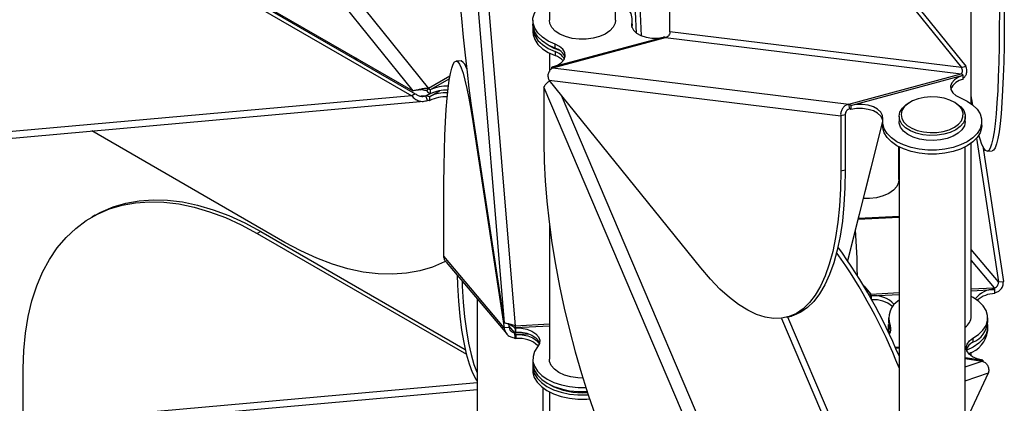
# Model space of a CAD drawing. Header units: millimetres. Extents: x 5 to 415, y 2 to 292.
# Tile 69 of 82: x 296.15 to 308.05, y 194.88 to 199.52. Entities that reach past the tile are written whole.
import ezdxf

# ---------------------------------------------------------------- set-up
doc = ezdxf.new("R2010")
doc.units = ezdxf.units.MM

msp = doc.modelspace()

# ---------------------------------------------------------------- linework, layer by layer
at = {"color": 7, "linetype": 'Continuous', "lineweight": 25}
for p, q in [((295.1554, 206.0702), (301.09, 198.6876)), ((295.0031, 205.9921), (300.8991, 198.6575)), ((301.2771, 204.5769), (302.0051, 195.8508)), ((302.5501, 203.2112), (302.5501, 199.5112)), ((303.3501, 199.5112), (303.3501, 203.2112)), ((301.5338, 203.0522), (302.1377, 195.813)), ((305.6979, 201.2105), (307.5316, 198.9408)), ((305.7522, 201.2251), (307.586, 198.9554)), ((297.8315, 200.4283), (300.8991, 198.6575)), ((297.8202, 200.3679), (300.8878, 198.597)), ((297.8626, 200.3924), (300.9302, 198.6215)), ((304.0071, 199.3723), (304.0071, 200.037)), ((307.6491, 198.5003), (307.6491, 199.6117)), ((302.3501, 199.5112), (302.3501, 199.4622)), ((303.5461, 199.4345), (303.5461, 199.4712)), ((303.5501, 199.4622), (303.5474, 199.429)), ((303.5501, 199.4622), (303.5501, 199.5112)), ((302.3501, 199.4213), (302.3501, 199.3723)), ((303.5501, 199.4213), (303.5491, 199.4418)), ((303.5501, 199.4202), (303.5501, 199.4213)), ((307.5316, 198.9408), (304.0071, 199.3723)), ((302.5898, 198.9467), (303.9309, 199.3078)), ((302.5933, 198.9351), (303.9527, 199.3011)), ((302.6202, 199.1729), (302.6202, 199.2219)), ((303.9401, 199.3102), (303.9309, 199.3078)), ((303.9527, 199.3011), (307.5279, 198.8633)), ((302.5501, 199.1142), (302.5501, 198.8908)), ((302.6202, 199.132), (302.6202, 199.083)), ((300.2239, 199.0473), (300.1968, 199.0448)), ((300.2349, 199.0409), (300.2078, 199.0385)), ((301.4826, 199.0196), (301.4228, 199.0166)), ((301.5472, 198.9516), (301.541, 198.948)), ((302.5898, 198.9467), (302.5807, 198.9442)), ((302.5807, 198.9259), (302.5807, 198.9442)), ((302.5933, 198.9351), (306.1685, 198.4973)), ((306.1685, 198.4973), (307.5279, 198.8633)), ((307.5316, 198.9408), (307.586, 198.9554)), ((301.3482, 198.8367), (301.09, 198.6876)), ((301.3424, 198.8023), (301.1113, 198.6688)), ((302.548, 198.7849), (306.0724, 198.3534)), ((304.3817, 196.5152), (302.548, 198.7849)), ((306.1939, 198.4791), (307.5533, 198.8451)), ((307.5533, 198.7961), (307.5533, 198.8451)), ((300.9302, 198.6215), (300.8878, 198.597)), ((301.0575, 198.597), (301.1044, 198.6241)), ((301.0688, 198.6575), (301.09, 198.6876)), ((301.107, 198.5897), (301.2255, 198.6581)), ((301.1113, 198.6688), (301.1113, 198.6198)), ((302.4846, 198.6972), (306.009, 190.4039)), ((302.4846, 198.6972), (302.4846, 198.0325)), ((300.8878, 198.597), (294.9917, 198.0698)), ((295.0708, 197.9978), (301.0327, 198.5309)), ((301.0575, 198.597), (301.0014, 198.592)), ((301.0787, 198.5423), (301.0575, 198.597)), ((301.107, 198.5897), (301.0999, 198.5856)), ((301.0999, 198.5856), (301.0999, 198.5366)), ((301.107, 198.5407), (301.0999, 198.5366)), ((301.107, 198.5407), (301.107, 198.5897)), ((302.6928, 198.6057), (306.1812, 190.3972)), ((306.9118, 198.5212), (306.8941, 198.511)), ((307.4599, 198.511), (307.4422, 198.5212)), ((307.6491, 198.5115), (307.651, 198.4989)), ((306.1812, 198.4392), (306.1685, 198.4973)), ((306.1939, 198.4791), (306.1939, 198.4301)), ((301.6249, 198.2878), (301.635, 198.2883)), ((301.6249, 198.2878), (302.0037, 195.793)), ((301.6263, 198.3456), (302.0051, 195.8508)), ((306.1268, 198.368), (306.0724, 198.3534)), ((306.0724, 198.3534), (306.0724, 197.6886)), ((306.1268, 198.368), (306.1268, 197.7033)), ((306.577, 198.2848), (306.1554, 196.6069)), ((306.1578, 196.6034), (306.577, 198.2716)), ((306.577, 198.2865), (306.577, 198.2375)), ((306.777, 198.3478), (306.777, 198.2865)), ((307.577, 198.2865), (307.577, 198.3478)), ((307.777, 198.2375), (307.777, 198.2865)), ((299.3533, 196.8245), (297.0191, 198.172)), ((307.7141, 198.0832), (307.9776, 196.3475)), ((306.776, 197.5839), (306.776, 197.9798)), ((306.777, 197.9794), (306.777, 194.2794)), ((307.577, 194.2794), (307.577, 197.9794)), ((307.6491, 195.9301), (307.6491, 198.0237)), ((307.7889, 197.9876), (308.0374, 196.3505)), ((307.8422, 197.9276), (307.902, 197.9306)), ((306.0724, 197.6886), (306.1268, 197.7033)), ((301.2757, 196.6573), (301.2757, 197.322)), ((297.0621, 197.1542), (297.0196, 197.1297)), ((306.2842, 197.1064), (306.777, 197.1313)), ((306.2869, 197.1173), (306.777, 197.1421)), ((299.0619, 196.9562), (299.0195, 196.9317)), ((299.0619, 196.9562), (301.5335, 195.5294)), ((302.5501, 197.0507), (302.5501, 195.4142)), ((299.0195, 196.9317), (301.5473, 195.4724)), ((307.9776, 196.3475), (307.6491, 196.7375)), ((302.0037, 195.793), (301.2757, 196.6573)), ((307.6491, 196.607), (307.9283, 196.2755)), ((301.3024, 196.5873), (302.0347, 195.7179)), ((306.3497, 196.3001), (306.4341, 196.1999)), ((307.6491, 196.2614), (307.9283, 196.2755)), ((307.6491, 196.2397), (307.9336, 196.2541)), ((307.9336, 196.2051), (307.9336, 196.2541)), ((307.9776, 196.3475), (308.0374, 196.3505)), ((301.6771, 196.1424), (301.6771, 192.971)), ((306.4341, 196.1999), (306.4082, 196.1946)), ((306.4341, 196.1999), (306.777, 196.2172)), ((306.4363, 196.1483), (306.4341, 196.1999)), ((306.4393, 196.1785), (306.777, 196.1956)), ((306.4393, 196.1785), (306.4393, 196.1429)), ((305.355, 195.906), (306.777, 192.56)), ((305.4216, 195.9189), (305.476, 195.9335)), ((306.777, 192.7592), (305.4329, 195.9219)), ((306.6491, 195.9117), (306.6491, 195.8627)), ((307.8491, 195.8627), (307.8491, 195.9117)), ((302.0634, 195.796), (302.0037, 195.793)), ((302.0572, 195.8371), (302.0634, 195.796)), ((302.1337, 195.73), (302.0602, 195.8173)), ((302.1351, 195.7878), (302.1377, 195.813)), ((302.5501, 195.8339), (302.1377, 195.813)), ((302.5501, 195.8099), (302.1403, 195.7892)), ((302.1403, 195.7892), (302.1403, 195.7402)), ((306.6491, 195.8035), (306.6491, 195.7545)), ((306.6707, 195.8196), (306.6707, 195.7706)), ((306.6707, 195.7706), (306.6773, 195.7529)), ((307.8491, 195.7545), (307.8491, 195.8035)), ((302.1337, 195.73), (302.232, 195.735)), ((302.1363, 195.6703), (302.1337, 195.73)), ((302.149, 195.7092), (302.1389, 195.7087)), ((302.1389, 195.7087), (302.1389, 195.6597)), ((302.149, 195.6602), (302.1389, 195.6597)), ((302.149, 195.7092), (302.304, 195.717)), ((302.149, 195.6602), (302.149, 195.7092)), ((306.6506, 195.7301), (306.6491, 195.7545)), ((307.6704, 195.6651), (307.6704, 195.6161)), ((306.7277, 195.5633), (306.777, 195.5557)), ((306.7331, 195.5511), (306.777, 195.5443)), ((302.3501, 195.4142), (302.3501, 195.3652)), ((307.577, 195.4321), (307.788, 195.3995)), ((307.577, 195.4207), (307.7802, 195.3893)), ((307.6491, 195.4527), (307.6491, 195.4963)), ((296.191, 194.6336), (296.191, 195.2983)), ((302.3501, 195.3244), (302.3501, 195.2754)), ((307.577, 195.3215), (307.7802, 195.3893)), ((307.788, 195.3995), (307.788, 195.3856)), ((307.577, 194.6408), (307.8573, 195.2453)), ((307.577, 195.1518), (307.8573, 195.2453)), ((301.6771, 195.1241), (296.191, 194.6336)), ((302.4771, 192.971), (302.4771, 195.0623)), ((296.1486, 194.5525), (301.6771, 195.0469)), ((302.5501, 195.0172), (302.5501, 192.2972))]:
    msp.add_line(p, q, dxfattribs=at)
at = {"color": 7, "linetype": 'Continuous', "lineweight": 25, "flags": 128}
for points in [[(301.2771, 203.9121), (301.2779, 203.6839), (301.2804, 203.446), (301.2844, 203.1995), (301.29, 202.9456), (301.2973, 202.6855), (301.306, 202.4204), (301.3163, 202.1516), (301.3279, 201.8802), (301.341, 201.6076), (301.3554, 201.335), (301.3711, 201.0636), (301.388, 200.7949), (301.4059, 200.5299), (301.4249, 200.27), (301.4449, 200.0163), (301.4657, 199.7701), (301.4872, 199.5325), (301.5094, 199.3046), (301.5321, 199.0874), (301.5553, 198.882), (301.5788, 198.6893), (301.6025, 198.5102), (301.6263, 198.3456)], [(302.6202, 199.2219), (302.5372, 199.2599), (302.467, 199.3058), (302.4119, 199.3581), (302.3737, 199.4151), (302.3534, 199.4752), (302.3517, 199.5364), (302.3688, 199.5968), (302.4039, 199.6545), (302.4562, 199.7078), (302.5238, 199.7549), (302.5501, 199.7693)], [(303.3501, 199.7693), (303.3814, 199.752), (303.4481, 199.7044), (303.4992, 199.6508), (303.5332, 199.5929), (303.549, 199.5323), (303.5461, 199.4712)], [(307.9893, 199.6222), (307.9885, 199.4046), (307.9861, 199.1989), (307.982, 199.0058), (307.9764, 198.8263), (307.9691, 198.6612), (307.9604, 198.5114), (307.9502, 198.3774), (307.9385, 198.26), (307.9254, 198.1597), (307.911, 198.0769), (307.8953, 198.012), (307.8785, 197.9654), (307.8605, 197.9372), (307.8415, 197.9276), (307.8215, 197.9366), (307.8008, 197.9642), (307.7792, 198.0103), (307.757, 198.0746), (307.7432, 198.1229)], [(308.0491, 199.6252), (308.0483, 199.4077), (308.0458, 199.2019), (308.0418, 199.0088), (308.0361, 198.8293), (308.0289, 198.6642), (308.0202, 198.5144), (308.0099, 198.3804), (307.9982, 198.263), (307.9852, 198.1627), (307.9708, 198.0799), (307.9551, 198.015), (307.9382, 197.9684), (307.9203, 197.9402), (307.902, 197.9306)], [(302.6202, 199.1729), (302.5372, 199.2109), (302.467, 199.2568), (302.4119, 199.3091), (302.3737, 199.3662), (302.3534, 199.4262), (302.3501, 199.4622)], [(302.9089, 199.2815), (302.8243, 199.292), (302.7456, 199.3127), (302.6765, 199.3427), (302.6202, 199.3806), (302.5793, 199.4246), (302.5557, 199.4727), (302.5501, 199.5112)], [(303.3501, 199.5112), (303.3452, 199.475), (303.3225, 199.4268), (303.2823, 199.3826), (303.2267, 199.3443), (303.1581, 199.3139), (303.0798, 199.2927), (302.9954, 199.2817), (302.9089, 199.2815)], [(303.5461, 199.4712), (303.5473, 199.4295), (303.5671, 199.3895), (303.6043, 199.3538), (303.6563, 199.325), (303.7195, 199.3049), (303.7896, 199.295), (303.8617, 199.296), (303.9309, 199.3078)], [(302.3501, 199.3723), (302.3534, 199.3364), (302.3737, 199.2763), (302.4119, 199.2192), (302.467, 199.1669), (302.5372, 199.1211), (302.6202, 199.083)], [(302.3512, 199.4418), (302.3534, 199.3854), (302.3737, 199.3253), (302.4119, 199.2682), (302.467, 199.2159), (302.5372, 199.1701), (302.6202, 199.132)], [(302.5898, 198.9467), (302.6499, 198.9697), (302.6975, 199.001), (302.7294, 199.0383), (302.7434, 199.0792), (302.7386, 199.1207), (302.7151, 199.1601), (302.6747, 199.1946), (302.6202, 199.2219)], [(302.5439, 199.2073), (302.6059, 199.1737), (302.6719, 199.1474)], [(301.2757, 197.322), (301.2765, 197.5395), (301.2789, 197.7453), (301.283, 197.9384), (301.2886, 198.1179), (301.2959, 198.283), (301.3046, 198.4328), (301.3148, 198.5668), (301.3265, 198.6842), (301.3396, 198.7845), (301.354, 198.8673), (301.3697, 198.9322), (301.3866, 198.9788), (301.4045, 199.007), (301.4235, 199.0166), (301.4435, 199.0076), (301.4643, 198.98), (301.4858, 198.9339), (301.508, 198.8696), (301.5307, 198.7873), (301.5539, 198.6875), (301.5774, 198.5706), (301.6011, 198.4372), (301.6249, 198.2878)], [(307.5533, 198.8451), (307.4937, 198.8224), (307.4462, 198.7915), (307.4141, 198.7547), (307.3995, 198.7143), (307.4034, 198.6731), (307.4256, 198.6339), (307.4645, 198.5993), (307.5176, 198.5717)], [(307.5176, 198.5717), (307.5985, 198.533), (307.6664, 198.4869), (307.7194, 198.4346), (307.7558, 198.3778), (307.7745, 198.3182), (307.7749, 198.2576), (307.757, 198.1979), (307.7214, 198.1409), (307.6691, 198.0884), (307.6018, 198.0419), (307.5215, 198.0029), (307.4306, 197.9726), (307.332, 197.9519), (307.2286, 197.9414), (307.1237, 197.9415), (307.0204, 197.9522), (306.9219, 197.973), (306.8311, 198.0035), (306.751, 198.0426), (306.6839, 198.0892), (306.6319, 198.1418), (306.5965, 198.1988), (306.579, 198.2586), (306.5797, 198.3191)], [(307.4599, 198.511), (307.4715, 198.504), (307.5228, 198.4638), (307.558, 198.4182), (307.5753, 198.3692), (307.574, 198.3193), (307.5541, 198.2707), (307.5166, 198.2257), (307.4632, 198.1864), (307.3964, 198.1547), (307.3194, 198.132), (307.2357, 198.1193), (307.1493, 198.1174), (307.0642, 198.1262), (306.9843, 198.1454), (306.9135, 198.174), (306.8549, 198.2108), (306.8115, 198.254), (306.7851, 198.3015), (306.7771, 198.3512), (306.7877, 198.4008), (306.8166, 198.4479), (306.8623, 198.4903), (306.8941, 198.511)], [(307.3211, 198.568), (307.2433, 198.5812), (307.1624, 198.5845), (307.0822, 198.5776), (307.0064, 198.5609), (306.9386, 198.5353), (306.8819, 198.5018), (306.8391, 198.462), (306.812, 198.4179), (306.802, 198.3714), (306.8096, 198.3248), (306.8343, 198.2803), (306.8751, 198.2398), (306.9299, 198.2053), (306.9964, 198.1785), (307.0712, 198.1605), (307.151, 198.1522), (307.2321, 198.154), (307.3105, 198.1659), (307.3827, 198.1872), (307.4453, 198.2169), (307.4954, 198.2538), (307.5305, 198.2959), (307.5492, 198.3415), (307.5504, 198.3883), (307.5341, 198.4342), (307.5012, 198.477), (307.4531, 198.5146), (307.3921, 198.5455), (307.3211, 198.568)], [(307.6675, 198.486), (307.6639, 198.507), (307.6491, 198.5981)], [(306.5797, 198.3191), (306.5771, 198.3604), (306.5562, 198.3998), (306.5184, 198.4348), (306.4663, 198.463), (306.4033, 198.4825), (306.3338, 198.492), (306.2624, 198.4908), (306.1939, 198.4791)], [(306.5781, 198.3076), (306.5771, 198.3114), (306.5562, 198.3508), (306.5184, 198.3858), (306.4663, 198.414), (306.4033, 198.4335), (306.3338, 198.443), (306.2624, 198.4418), (306.1939, 198.4301)], [(307.0233, 198.0733), (306.9475, 198.0974), (306.8825, 198.1303), (306.8312, 198.1705), (306.7961, 198.2161), (306.7787, 198.265), (306.777, 198.2865)], [(307.577, 198.2865), (307.577, 198.283), (307.5663, 198.2335), (307.5375, 198.1864), (307.4917, 198.144), (307.4313, 198.1083), (307.359, 198.0809), (307.2782, 198.0631), (307.1926, 198.0558), (307.1063, 198.0592), (307.0233, 198.0733)], [(307.777, 198.2375), (307.7749, 198.2086), (307.757, 198.1489), (307.7214, 198.0919), (307.6691, 198.0394), (307.6018, 197.9929), (307.5215, 197.9539), (307.4306, 197.9236), (307.332, 197.9029), (307.2286, 197.8924), (307.1237, 197.8925), (307.0204, 197.9032), (306.9219, 197.924), (306.8311, 197.9545), (306.751, 197.9936), (306.6839, 198.0402), (306.6319, 198.0928), (306.5965, 198.1498), (306.579, 198.2096), (306.577, 198.2375)], [(302.4846, 198.0325), (302.4885, 197.8047), (302.5003, 197.5683), (302.5199, 197.3242), (302.5473, 197.0737), (302.5822, 196.8179), (302.6246, 196.558), (302.6741, 196.2952), (302.7307, 196.0308), (302.794, 195.7659), (302.8638, 195.5019), (302.9397, 195.2399), (303.0213, 194.9811), (303.1083, 194.7269), (303.2003, 194.4783), (303.2968, 194.2364), (303.3975, 194.0026), (303.5017, 193.7778), (303.6091, 193.563), (303.7192, 193.3593), (303.8313, 193.1677), (303.9451, 192.989), (304.0599, 192.824), (304.1753, 192.6736)], [(306.0724, 197.6886), (306.0685, 197.4706), (306.0567, 197.2634), (306.0371, 197.0679), (306.0097, 196.885), (305.9748, 196.7157), (305.9325, 196.5606), (305.8829, 196.4206), (305.8263, 196.2962), (305.763, 196.1881), (305.6932, 196.0968), (305.6174, 196.0226), (305.5357, 195.9659), (305.4487, 195.9271), (305.3567, 195.9062), (305.2602, 195.9033), (305.1595, 195.9186), (305.0553, 195.9518), (304.9479, 196.003), (304.8379, 196.0717), (304.7257, 196.1577), (304.6119, 196.2607), (304.4971, 196.38), (304.3817, 196.5152)], [(306.1268, 197.7033), (306.1229, 197.4853), (306.1111, 197.278), (306.0915, 197.0825), (306.0641, 196.8997), (306.0292, 196.7303), (305.9868, 196.5753), (305.9373, 196.4352), (305.8807, 196.3109), (305.8174, 196.2028), (305.7476, 196.1114), (305.6717, 196.0372), (305.5901, 195.9806), (305.5031, 195.9417), (305.476, 195.9335)], [(306.776, 197.5839), (306.7711, 197.5477), (306.7484, 197.4995), (306.7082, 197.4553), (306.6526, 197.4171), (306.584, 197.3866), (306.5057, 197.3654), (306.4213, 197.3545), (306.3463, 197.3536)], [(296.191, 195.2983), (296.1976, 195.5174), (296.2174, 195.7279), (296.2502, 195.9287), (296.2959, 196.119), (296.3544, 196.2978), (296.4252, 196.4644), (296.5082, 196.6179), (296.6028, 196.7577), (296.7087, 196.883), (296.8254, 196.9934), (296.9524, 197.0882), (297.0889, 197.167), (297.2345, 197.2296), (297.3884, 197.2755), (297.5499, 197.3046), (297.7182, 197.3167), (297.8926, 197.3118), (298.0723, 197.2899), (298.2564, 197.2511), (298.444, 197.1956), (298.6343, 197.1236), (298.8265, 197.0355), (299.0195, 196.9317)], [(297.0621, 197.1542), (297.1313, 197.1915), (297.2769, 197.2541), (297.4308, 197.3), (297.5923, 197.3291), (297.7606, 197.3412), (297.935, 197.3363), (298.1147, 197.3144), (298.2988, 197.2756), (298.4864, 197.2201), (298.6768, 197.1481), (298.8689, 197.06), (299.0619, 196.9562)], [(301.3028, 196.5988), (301.2839, 196.5891), (301.1383, 196.5266), (300.9844, 196.4807), (300.8229, 196.4516), (300.6546, 196.4394), (300.4802, 196.4443), (300.3005, 196.4662), (300.1164, 196.505), (299.9288, 196.5606), (299.7385, 196.6325), (299.5464, 196.7206), (299.3533, 196.8245)], [(301.4347, 196.4302), (301.4397, 196.3059), (301.4517, 196.112), (301.4684, 195.9314), (301.4898, 195.7649), (301.5157, 195.6133), (301.546, 195.4773), (301.5807, 195.3576), (301.6194, 195.2546), (301.6621, 195.1689), (301.6771, 195.1444)], [(301.4949, 196.3587), (301.4977, 196.297), (301.5097, 196.1031), (301.5264, 195.9224), (301.5478, 195.7559), (301.5737, 195.6043), (301.604, 195.4684), (301.6386, 195.3486), (301.6771, 195.2463)], [(307.6704, 195.6651), (307.7384, 195.7113), (307.7914, 195.7636), (307.8279, 195.8204), (307.8466, 195.88), (307.847, 195.9406), (307.8292, 196.0003), (307.7936, 196.0572), (307.7413, 196.1098), (307.674, 196.1563), (307.6491, 196.1699)], [(302.1403, 195.7892), (302.2117, 195.7867), (302.2795, 195.7737), (302.3392, 195.7511), (302.3868, 195.7203), (302.4191, 195.6835), (302.4339, 195.6432), (302.4301, 195.602), (302.4081, 195.5627)], [(306.6491, 195.8627), (306.6518, 195.8302), (306.6707, 195.7706)], [(306.6649, 195.7245), (306.6511, 195.7751), (306.6513, 195.8331)], [(307.8469, 195.8331), (307.8471, 195.775), (307.8293, 195.7153), (307.7938, 195.6583), (307.7417, 195.6057), (307.6744, 195.5592), (307.5942, 195.5201), (307.5898, 195.5184)], [(302.1403, 195.7402), (302.2117, 195.7377), (302.2795, 195.7247), (302.3392, 195.7021), (302.3868, 195.6713), (302.4191, 195.6345), (302.4314, 195.6063)], [(302.149, 195.7092), (302.221, 195.7066), (302.2893, 195.6932), (302.3493, 195.6701), (302.3968, 195.6388), (302.4286, 195.6014), (302.4295, 195.5999)], [(307.788, 195.3995), (307.7224, 195.4158), (307.6663, 195.4414), (307.6236, 195.4745), (307.5971, 195.5128), (307.5886, 195.5538), (307.5986, 195.5946), (307.6265, 195.6326), (307.6704, 195.6651)], [(302.4081, 195.5627), (302.3716, 195.5059), (302.3527, 195.4463), (302.3522, 195.3858), (302.3699, 195.3261), (302.4053, 195.269), (302.4575, 195.2165), (302.5247, 195.1699), (302.6049, 195.1309), (302.6957, 195.1005), (302.7942, 195.0797), (302.8976, 195.0691), (302.9929, 195.0687)], [(302.9569, 195.1833), (302.8937, 195.1856), (302.8099, 195.1979), (302.7326, 195.2204), (302.6656, 195.2519), (302.6118, 195.291), (302.5738, 195.3359), (302.5535, 195.3844), (302.5501, 195.4142)], [(302.3501, 195.3652), (302.3522, 195.3368), (302.3699, 195.2771), (302.4053, 195.22), (302.4575, 195.1675), (302.5247, 195.1209), (302.6049, 195.0819), (302.6957, 195.0515), (302.7942, 195.0307), (302.8976, 195.0201), (303.0025, 195.0201), (303.0085, 195.0204)], [(302.3512, 195.3448), (302.3514, 195.3015), (302.3678, 195.2411), (302.4022, 195.1832), (302.4538, 195.1297), (302.5209, 195.0824), (302.6014, 195.0425), (302.6928, 195.0115), (302.7922, 194.9902), (302.8965, 194.9794), (303.0025, 194.9793), (303.0215, 194.9805)], [(302.3501, 195.2754), (302.3514, 195.2526), (302.3678, 195.1921), (302.4022, 195.1342), (302.4538, 195.0808), (302.5209, 195.0334), (302.6014, 194.9935), (302.6928, 194.9625), (302.7922, 194.9412), (302.8965, 194.9304), (303.0025, 194.9303), (303.0374, 194.9327)]]:
    msp.add_lwpolyline(points, dxfattribs=at)
at = {"color": 7, "linetype": 'Continuous', "lineweight": 25}
for centre, radius, start, end in [((269.1462, 197.5986), 34.5026, 2.91625, 7.5443), ((269.6127, 197.6259), 34.0955, 2.84972, 7.67998), ((303.9585, 199.3224), 0.0221, 213.49462, 254.98756), ((302.578, 199.0046), 0.1735, 20.28775, 75.91601), ((302.5625, 198.9418), 0.1988, 31.05329, 73.10901), ((301.4159, 198.8999), 0.137, 9.57974, 60.87283), ((302.5527, 198.8757), 0.218, 41.38637, 71.97034), ((302.599, 198.9564), 0.0221, 213.49462, 254.98756), ((307.5165, 198.8207), 0.0441, 33.49462, 74.98756), ((307.5844, 198.6003), 0.1982, 99.04045, 156.97497), ((301.192, 198.7536), 0.1562, 217.97873, 238.8941), ((301.1516, 198.7357), 0.0781, 217.97873, 238.8941), ((301.295, 198.217), 0.4174, 86.4077, 116.76215), ((301.2997, 198.2961), 0.4177, 85.85217, 116.81671), ((301.2993, 198.2482), 0.4165, 86.55999, 116.83938), ((301.0605, 198.5234), 0.0736, 57.65072, 92.35776), ((301.0802, 198.5055), 0.0368, 57.65072, 92.35776), ((301.2946, 198.169), 0.4164, 86.9975, 116.78173), ((306.1571, 198.4547), 0.0441, 33.49462, 74.98756), ((306.1755, 198.4179), 0.0221, 33.49462, 74.98756), ((298.5702, 196.3871), 7.7029, 0.2942, 4.39733), ((300.7211, 192.9258), 6.5615, 22.63952, 35.86729), ((300.4649, 192.7957), 6.794, 21.71086, 35.11204), ((307.9177, 195.986), 0.2686, 86.60515, 144.68748), ((307.8669, 196.2491), 0.0669, 4.29548, 23.24143), ((306.3726, 196.1735), 0.0669, 4.29548, 23.24143), ((306.4777, 195.8592), 0.3216, 41.64483, 96.86516), ((306.4753, 195.7865), 0.3445, 49.6666, 94.79047), ((306.9049, 195.9096), 0.2509, 120.64737, 201.02424), ((307.9349, 195.8834), 0.3217, 90.24098, 131.39548), ((307.4762, 195.9386), 0.1731, 305.61899, 357.18585), ((302.8831, 195.846), 0.7503, 184.44582, 188.10585), ((302.5117, 195.8421), 0.3751, 184.44582, 188.10585), ((306.5809, 195.7771), 0.0994, 320.90448, 25.34937), ((307.5547, 195.888), 0.2955, 293.05887, 355.09269), ((302.0722, 195.7036), 0.0669, 4.29548, 23.24143), ((302.1056, 195.6572), 0.0334, 4.29548, 23.24143), ((302.1885, 195.3354), 0.3272, 46.2308, 96.94815), ((307.5194, 195.799), 0.3327, 287.15969, 352.31047), ((307.7342, 195.4803), 0.15, 115.16117, 161.64184), ((307.7698, 195.4053), 0.0191, 303.08197, 342.21983), ((302.9409, 195.8144), 0.8086, 241.09966, 275.05678)]:
    msp.add_arc(centre, radius, start, end, dxfattribs=at)
for points, knots in [([(304.0071, 199.3723), (304.007, 199.3653), (304.0067, 199.3512), (303.9972, 199.3304), (303.9817, 199.3135), (303.9656, 199.3044), (303.9555, 199.3018), (303.9527, 199.3011)], [0, 0, 0, 0, 0.2289275, 0.457855, 0.686699, 0.9155428, 1, 1, 1, 1]), ([(302.548, 198.7849), (302.5432, 198.8006), (302.5336, 198.8321), (302.5402, 198.8778), (302.5603, 198.9163), (302.5821, 198.9287), (302.5933, 198.9351)], [0, 0, 0, 0, 0.2453754, 0.4909149, 0.7364551, 1, 1, 1, 1]), ([(307.5279, 198.8633), (307.5327, 198.8677), (307.5422, 198.8766), (307.5458, 198.9051), (307.539, 198.9281), (307.5323, 198.9396), (307.5316, 198.9408)], [0, 0, 0, 0, 0.3201967, 0.6410914, 0.961986, 1, 1, 1, 1]), ([(307.5533, 198.8141), (307.5592, 198.8176), (307.5755, 198.8272), (307.5925, 198.8596), (307.6008, 198.9056), (307.591, 198.9384), (307.586, 198.9554)], [0, 0, 0, 0, 0.157022, 0.4313099, 0.7055986, 1, 1, 1, 1]), ([(302.4846, 198.6972), (302.4878, 198.7059), (302.4942, 198.7232), (302.5187, 198.7507), (302.5398, 198.7699), (302.5524, 198.7779), (302.5532, 198.7784)], [0, 0, 0, 0, 0.3254889, 0.6509949, 0.9765009, 1, 1, 1, 1]), ([(301.09, 198.6876), (301.0733, 198.687), (301.0398, 198.6856), (300.987, 198.6755), (300.9369, 198.6639), (300.912, 198.6597), (300.8991, 198.6575)], [0, 0, 0, 0, 0.2453754, 0.4909149, 0.7364551, 1, 1, 1, 1]), ([(300.9302, 198.6215), (300.9416, 198.6135), (300.9644, 198.5976), (301.0086, 198.5879), (301.0402, 198.5914), (301.0558, 198.5964), (301.0575, 198.597)], [0, 0, 0, 0, 0.3201967, 0.6410914, 0.961986, 1, 1, 1, 1]), ([(300.954, 198.6681), (300.963, 198.6698), (300.9793, 198.6728), (300.9917, 198.6718), (300.9972, 198.6714)], [0, 0, 0, 0, 0.5576898, 1, 1, 1, 1]), ([(301.0688, 198.6575), (301.0543, 198.6611), (301.0297, 198.6672), (301.0055, 198.6703), (300.9956, 198.6716)], [0, 0, 0, 0, 0.5907152, 1, 1, 1, 1]), ([(300.8878, 198.597), (300.8996, 198.5841), (300.9234, 198.5583), (300.9718, 198.5349), (301.0258, 198.5263), (301.0606, 198.5369), (301.0787, 198.5423)], [0, 0, 0, 0, 0.2453754, 0.4909149, 0.7364551, 1, 1, 1, 1]), ([(306.1685, 198.4973), (306.1554, 198.4928), (306.1293, 198.4836), (306.0981, 198.4544), (306.0773, 198.4177), (306.0698, 198.3822), (306.0717, 198.3611), (306.0724, 198.3534)], [0, 0, 0, 0, 0.2182973, 0.4366061, 0.6549149, 0.8732236, 1, 1, 1, 1]), ([(306.1812, 198.4392), (306.1739, 198.4368), (306.1592, 198.4321), (306.1417, 198.4165), (306.1301, 198.3971), (306.1263, 198.38), (306.1267, 198.3705), (306.1268, 198.368)], [0, 0, 0, 0, 0.2289275, 0.457855, 0.686699, 0.9155428, 1, 1, 1, 1]), ([(301.3035, 196.5884), (301.3004, 196.5914), (301.2878, 196.6037), (301.2785, 196.6287), (301.2765, 196.6496), (301.2757, 196.6573)], [0, 0, 0, 0, 0.1697655, 0.6949908, 1, 1, 1, 1]), ([(307.9283, 196.2755), (307.9374, 196.2785), (307.9557, 196.2844), (307.9748, 196.3107), (307.979, 196.3339), (307.9777, 196.3462), (307.9776, 196.3475)], [0, 0, 0, 0, 0.32019668, 0.6410914, 0.96198601, 1, 1, 1, 1]), ([(307.9309, 196.2158), (307.9456, 196.2191), (307.9749, 196.2256), (308.0109, 196.2565), (308.0357, 196.2995), (308.0368, 196.3331), (308.0374, 196.3505)], [0, 0, 0, 0, 0.2453754, 0.4909149, 0.7364551, 1, 1, 1, 1]), ([(302.0037, 195.793), (302.0067, 195.777), (302.0128, 195.7449), (302.0431, 195.705), (302.0856, 195.6761), (302.119, 195.6723), (302.1363, 195.6703)], [0, 0, 0, 0, 0.2453754, 0.4909149, 0.7364551, 1, 1, 1, 1]), ([(302.1377, 195.813), (302.1216, 195.8192), (302.0894, 195.8316), (302.0473, 195.8415), (302.0151, 195.8472), (302.0085, 195.8496), (302.0051, 195.8508)], [0, 0, 0, 0, 0.2453754, 0.4909149, 0.7364551, 1, 1, 1, 1]), ([(302.0247, 195.8457), (302.0343, 195.8436), (302.048, 195.8406), (302.0666, 195.8339), (302.0841, 195.8264), (302.0957, 195.8186), (302.1035, 195.8134)], [0, 0, 0, 0, 0.3589211, 0.5109801, 0.668762, 1, 1, 1, 1]), ([(302.0634, 195.796), (302.0662, 195.7851), (302.0717, 195.7632), (302.0974, 195.7388), (302.1203, 195.7309), (302.1324, 195.7301), (302.1337, 195.73)], [0, 0, 0, 0, 0.3201967, 0.6410914, 0.961986, 1, 1, 1, 1]), ([(302.1351, 195.7878), (302.1235, 195.7972), (302.1117, 195.8067), (302.1033, 195.8135), (302.1032, 195.8136)], [0, 0, 0, 0, 0.9907007, 1, 1, 1, 1]), ([(307.7802, 195.3893), (307.793, 195.3846), (307.8185, 195.3753), (307.8472, 195.3412), (307.8639, 195.2961), (307.8596, 195.2626), (307.8573, 195.2453)], [0, 0, 0, 0, 0.24537537, 0.49091488, 0.73645515, 1, 1, 1, 1])]:
    msp.add_open_spline(points, degree=3, knots=knots, dxfattribs=at)

doc.saveas('drawing.dxf')
